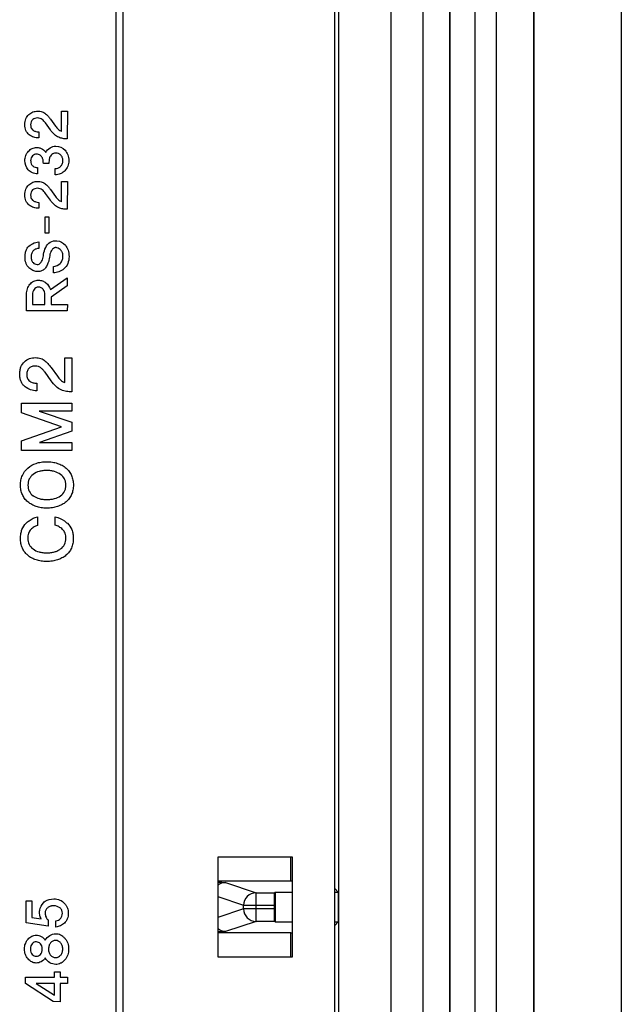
# Model space of a CAD drawing. Header units: millimetres. Extents: x 0 to 1189, y 0 to 841.
# Tile 41 of 50: x 1091 to 1115, y 490 to 529. Entities that reach past the tile are written whole.
import ezdxf

# ---------------------------------------------------------------- set-up
doc = ezdxf.new("R2010")
doc.units = ezdxf.units.MM
doc.header["$LTSCALE"] = 65.395
doc.layers.add('FRONT_CASE_15_DM-SHAPE', color=7, linetype='CONTINUOUS')
doc.layers.add('REAR_CASE-PC_15-SHAPE', color=7, linetype='CONTINUOUS')

msp = doc.modelspace()

# ---------------------------------------------------------------- linework, layer by layer
at = {"layer": 'FRONT_CASE_15_DM-SHAPE', "color": 7, "linetype": 'Continuous'}
for p, q in [((1115.238, 682.546), (1115.238, 384.544)), ((1108.338, 675.145), (1108.338, 391.945)), ((1108.373, 391.91), (1108.373, 675.181)), ((1109.373, 391.91), (1109.373, 675.181)), ((1110.211, 675.119), (1110.211, 391.971)), ((1111.711, 675.119), (1111.711, 391.971)), ((1111.738, 391.944), (1111.738, 675.146)), ((1107.29, 396.984), (1107.29, 670.106)), ((1106.006, 398.268), (1106.006, 668.822)), ((1103.904, 474.545), (1103.904, 590.545)), ((1101.967, 494.582), (1101.967, 495.545)), ((1101.967, 494.582), (1099.038, 494.582)), ((1099.347, 494.529), (1100.577, 494.119)), ((1099.038, 493.966), (1100.078, 493.619)), ((1100.577, 494.119), (1101.312, 494.119)), ((1100.577, 492.971), (1100.577, 494.119)), ((1101.338, 494.145), (1101.312, 494.119)), ((1101.338, 494.145), (1102.038, 494.145)), ((1101.338, 494.145), (1101.338, 492.945)), ((1103.738, 494.285), (1103.877, 494.145)), ((1103.738, 494.145), (1103.877, 494.145)), ((1103.877, 494.145), (1103.877, 492.945)), ((1100.078, 493.619), (1101.303, 493.619)), ((1100.078, 493.471), (1100.078, 493.619)), ((1101.303, 493.619), (1101.303, 493.471)), ((1100.078, 493.471), (1099.038, 493.125)), ((1101.303, 493.471), (1100.078, 493.471)), ((1100.577, 492.971), (1099.347, 492.561)), ((1101.312, 492.971), (1100.577, 492.971)), ((1101.338, 492.945), (1101.312, 492.971)), ((1101.338, 492.945), (1102.038, 492.945)), ((1103.738, 492.945), (1103.877, 492.945)), ((1103.877, 492.945), (1103.738, 492.805)), ((1101.967, 492.508), (1099.038, 492.508)), ((1101.967, 491.545), (1101.967, 492.508))]:
    msp.add_line(p, q, dxfattribs=at)
for centre, start, end in [((1100.578, 493.619), 90.0981, 179.9718), ((1100.578, 493.471), 180.0282, 269.9019)]:
    msp.add_arc(centre, 0.5, start, end, dxfattribs=at)
for centre, major_axis, start_param, end_param in [((1101.967, 494.556), (1.5, 0), 1.523423, 1.570796), ((1101.312, 493.619), (0, 0.5), 0.017453, 1.570796), ((1101.312, 493.471), (0, 0.5), -4.712389, -3.159046), ((1101.967, 492.535), (1.5, 0), -1.570796, -1.523423)]:
    msp.add_ellipse(centre, major_axis=major_axis, ratio=0.017455, start_param=start_param, end_param=end_param, dxfattribs=at)
for points in [[(1099.347, 494.529), (1099.238, 494.529), (1099.123, 494.489), (1099.038, 494.421)], [(1099.347, 492.561), (1099.238, 492.561), (1099.123, 492.601), (1099.038, 492.669)]]:
    msp.add_open_spline(points, degree=3, dxfattribs=at)
for points, knots in [([(1099.039, 494.543), (1099.08, 494.542), (1099.152, 494.54), (1099.246, 494.538), (1099.307, 494.533), (1099.338, 494.532), (1099.347, 494.529)], [0, 0, 0, 0, 0.400517, 0.704804, 0.906051, 1, 1, 1, 1]), ([(1099.347, 492.561), (1099.338, 492.558), (1099.307, 492.557), (1099.246, 492.552), (1099.153, 492.55), (1099.08, 492.548), (1099.039, 492.547)], [0, 0, 0, 0, 0.093968, 0.295205, 0.599478, 1, 1, 1, 1])]:
    msp.add_open_spline(points, degree=3, knots=knots, dxfattribs=at)
at = {"layer": 'REAR_CASE-PC_15-SHAPE', "color": 7, "linetype": 'Continuous'}
for p, q in [((1103.738, 398.545), (1103.738, 668.545)), ((1094.954, 650.701), (1094.954, 416.389)), ((1095.238, 416.389), (1095.238, 650.701)), ((1092.324, 525.187), (1092.526, 524.906)), ((1092.77, 525.505), (1093.002, 525.505)), ((1092.772, 524.699), (1092.77, 525.505)), ((1093.002, 525.505), (1092.996, 524.394)), ((1092.32, 524.762), (1092.125, 525.035)), ((1091.851, 524.676), (1091.851, 524.434)), ((1091.807, 523.243), (1091.807, 522.998)), ((1092.262, 523.404), (1092.038, 523.404)), ((1092.506, 522.956), (1092.506, 523.202)), ((1092.77, 522.68), (1093.002, 522.68)), ((1092.772, 521.873), (1092.77, 522.68)), ((1093.002, 522.68), (1092.996, 521.568)), ((1092.32, 521.936), (1092.125, 522.209)), ((1092.324, 522.361), (1092.526, 522.081)), ((1091.851, 521.848), (1091.851, 521.608)), ((1092.11, 521.27), (1092.26, 521.27)), ((1092.11, 520.611), (1092.11, 521.27)), ((1092.26, 521.27), (1092.26, 520.611)), ((1092.26, 520.611), (1092.11, 520.611)), ((1091.861, 520.256), (1091.861, 519.994)), ((1092.439, 519.014), (1092.439, 519.276)), ((1092.32, 518.35), (1092.999, 518.82)), ((1092.999, 518.496), (1092.35, 518.04)), ((1092.999, 518.82), (1092.999, 518.496)), ((1091.361, 517.488), (1091.364, 518.158)), ((1091.603, 518.153), (1091.603, 517.75)), ((1092.102, 517.75), (1092.102, 518.139)), ((1091.603, 517.75), (1092.102, 517.75)), ((1092.35, 518.04), (1092.35, 517.75)), ((1092.35, 517.75), (1093.002, 517.75)), ((1093.002, 517.75), (1092.996, 517.488)), ((1092.996, 517.488), (1091.361, 517.488)), ((1092.901, 515.603), (1093.186, 515.603)), ((1092.903, 514.61), (1092.901, 515.603)), ((1093.186, 515.603), (1093.18, 514.234)), ((1092.347, 514.686), (1092.106, 515.022)), ((1092.353, 515.21), (1092.6, 514.865)), ((1091.771, 514.579), (1091.771, 514.281)), ((1091.16, 513.776), (1093.185, 513.776)), ((1091.164, 513.396), (1091.16, 513.776)), ((1093.185, 513.776), (1093.18, 513.463)), ((1092.761, 512.833), (1091.164, 513.396)), ((1093.18, 513.463), (1091.866, 513.461)), ((1091.866, 513.461), (1093.185, 513.013)), ((1093.185, 513.013), (1093.185, 512.654)), ((1091.164, 512.265), (1092.761, 512.833)), ((1093.185, 512.654), (1091.877, 512.209)), ((1091.16, 511.886), (1091.164, 512.265)), ((1091.877, 512.209), (1093.186, 512.209)), ((1093.186, 512.209), (1093.18, 511.886)), ((1093.18, 511.886), (1091.16, 511.886)), ((1091.797, 509.222), (1091.797, 508.874)), ((1092.514, 508.881), (1092.516, 509.22)), ((1102.038, 495.545), (1099.038, 495.545)), ((1099.038, 495.545), (1099.038, 491.545)), ((1102.038, 491.545), (1102.038, 495.545)), ((1091.348, 493.797), (1091.582, 493.797)), ((1091.348, 492.906), (1091.348, 493.797)), ((1091.582, 493.797), (1091.582, 493.127)), ((1092.231, 492.775), (1091.348, 492.906)), ((1091.582, 493.127), (1091.951, 493.07)), ((1092.232, 493.026), (1092.231, 492.775)), ((1092.543, 492.739), (1092.543, 492.986)), ((1099.038, 491.545), (1102.038, 491.545)), ((1092.483, 490.944), (1092.712, 490.944)), ((1092.486, 490.729), (1092.483, 490.944)), ((1092.712, 490.944), (1092.712, 490.729)), ((1091.323, 490.472), (1091.326, 490.729)), ((1092.434, 489.746), (1091.323, 490.472)), ((1091.326, 490.729), (1092.486, 490.729)), ((1092.486, 490.474), (1091.744, 490.474)), ((1091.744, 490.474), (1092.486, 490.003)), ((1092.486, 490.003), (1092.486, 490.474)), ((1092.712, 490.729), (1093.013, 490.729)), ((1093.007, 490.477), (1092.712, 490.474)), ((1092.712, 490.474), (1092.712, 489.743)), ((1093.013, 490.729), (1093.007, 490.477)), ((1092.712, 489.743), (1092.434, 489.746))]:
    msp.add_line(p, q, dxfattribs=at)
for points, knots in [([(1091.851, 524.434), (1091.784, 524.433), (1091.648, 524.455), (1091.461, 524.552), (1091.345, 524.697), (1091.304, 524.845), (1091.295, 524.969), (1091.303, 525.093), (1091.34, 525.239), (1091.403, 525.332), (1091.454, 525.378)], [0, 0, 0, 0, 0.153191, 0.309638, 0.472231, 0.559899, 0.657581, 0.755743, 0.843007, 1, 1, 1, 1]), ([(1091.454, 525.378), (1091.502, 525.421), (1091.616, 525.491), (1091.807, 525.52), (1091.988, 525.499), (1092.134, 525.412), (1092.236, 525.299), (1092.298, 525.224), (1092.324, 525.187)], [0, 0, 0, 0, 0.189618, 0.379265, 0.556853, 0.714831, 0.865542, 1, 1, 1, 1]), ([(1092.125, 525.035), (1092.086, 525.087), (1092.023, 525.162), (1091.91, 525.228), (1091.807, 525.243), (1091.702, 525.229), (1091.603, 525.179), (1091.538, 525.084), (1091.526, 524.982), (1091.532, 524.896), (1091.548, 524.837), (1091.567, 524.806), (1091.575, 524.795)], [0, 0, 0, 0, 0.191064, 0.285735, 0.382148, 0.494093, 0.596901, 0.701908, 0.821362, 0.893769, 0.957529, 1, 1, 1, 1]), ([(1091.575, 524.795), (1091.59, 524.774), (1091.637, 524.728), (1091.734, 524.689), (1091.812, 524.676), (1091.851, 524.676)], [0, 0, 0, 0, 0.242924, 0.623941, 1, 1, 1, 1]), ([(1092.526, 524.906), (1092.558, 524.864), (1092.628, 524.782), (1092.719, 524.716), (1092.772, 524.699)], [0, 0, 0, 0, 0.492724, 1, 1, 1, 1]), ([(1092.996, 524.394), (1092.938, 524.394), (1092.821, 524.406), (1092.642, 524.453), (1092.465, 524.573), (1092.369, 524.692), (1092.32, 524.762)], [0, 0, 0, 0, 0.218049, 0.436229, 0.682807, 1, 1, 1, 1]), ([(1091.807, 522.998), (1091.736, 522.997), (1091.594, 523.015), (1091.368, 523.181), (1091.274, 523.461), (1091.321, 523.731), (1091.431, 523.902), (1091.583, 524.026), (1091.708, 524.05), (1091.767, 524.052)], [0, 0, 0, 0, 0.134407, 0.259614, 0.511747, 0.640913, 0.768086, 0.888334, 1, 1, 1, 1]), ([(1091.767, 524.052), (1091.812, 524.053), (1091.895, 524.044), (1092.005, 523.995), (1092.082, 523.927), (1092.121, 523.875), (1092.135, 523.849)], [0, 0, 0, 0, 0.303486, 0.564719, 0.8005, 1, 1, 1, 1]), ([(1092.306, 524.037), (1092.374, 524.081), (1092.593, 524.147), (1092.888, 524.008), (1093.015, 523.792), (1093.052, 523.646), (1093.061, 523.528), (1093.052, 523.41), (1093.012, 523.264), (1092.919, 523.127), (1092.82, 523.049), (1092.776, 523.023)], [0, 0, 0, 0, 0.142061, 0.380086, 0.507371, 0.574041, 0.645265, 0.714995, 0.781019, 0.910524, 1, 1, 1, 1]), ([(1092.038, 523.404), (1092.038, 523.445), (1092.036, 523.507), (1092.02, 523.583), (1092, 523.639), (1091.965, 523.693), (1091.895, 523.761), (1091.79, 523.791), (1091.68, 523.774), (1091.6, 523.72), (1091.537, 523.634), (1091.528, 523.556), (1091.529, 523.514), (1091.529, 523.511)], [0, 0, 0, 0, 0.135082, 0.197291, 0.24841, 0.328713, 0.403275, 0.559818, 0.655872, 0.756668, 0.864498, 0.988319, 1, 1, 1, 1]), ([(1092.524, 523.829), (1092.499, 523.828), (1092.445, 523.82), (1092.351, 523.76), (1092.283, 523.65), (1092.267, 523.518), (1092.262, 523.442), (1092.262, 523.404)], [0, 0, 0, 0, 0.134473, 0.286091, 0.588787, 0.792633, 1, 1, 1, 1]), ([(1092.506, 523.202), (1092.543, 523.202), (1092.623, 523.217), (1092.728, 523.281), (1092.809, 523.388), (1092.826, 523.521), (1092.809, 523.65), (1092.743, 523.751), (1092.646, 523.813), (1092.568, 523.829), (1092.527, 523.829), (1092.524, 523.829)], [0, 0, 0, 0, 0.116566, 0.242111, 0.370585, 0.514327, 0.644061, 0.762383, 0.874789, 0.988959, 1, 1, 1, 1]), ([(1091.529, 523.511), (1091.529, 523.471), (1091.539, 523.395), (1091.607, 523.302), (1091.703, 523.254), (1091.772, 523.243), (1091.807, 523.243)], [0, 0, 0, 0, 0.271334, 0.51918, 0.760461, 1, 1, 1, 1]), ([(1092.776, 523.023), (1092.758, 523.012), (1092.673, 522.971), (1092.577, 522.955), (1092.506, 522.956)], [0, 0, 0, 0, 0.231746, 1, 1, 1, 1]), ([(1091.851, 521.608), (1091.784, 521.607), (1091.647, 521.629), (1091.462, 521.728), (1091.345, 521.872), (1091.304, 522.02), (1091.295, 522.144), (1091.303, 522.268), (1091.34, 522.413), (1091.403, 522.507), (1091.454, 522.553)], [0, 0, 0, 0, 0.153122, 0.309835, 0.47191, 0.559621, 0.657788, 0.755404, 0.842569, 1, 1, 1, 1]), ([(1091.454, 522.553), (1091.502, 522.596), (1091.616, 522.667), (1091.807, 522.696), (1091.988, 522.674), (1092.134, 522.586), (1092.236, 522.474), (1092.298, 522.399), (1092.324, 522.361)], [0, 0, 0, 0, 0.189784, 0.379305, 0.556861, 0.71506, 0.86584, 1, 1, 1, 1]), ([(1092.125, 522.209), (1092.106, 522.235), (1092.064, 522.285), (1091.996, 522.354), (1091.91, 522.402), (1091.807, 522.417), (1091.701, 522.404), (1091.604, 522.352), (1091.537, 522.259), (1091.524, 522.136), (1091.535, 522.033), (1091.567, 521.981), (1091.575, 521.97)], [0, 0, 0, 0, 0.09664, 0.192501, 0.28692, 0.383355, 0.495283, 0.598662, 0.702454, 0.821448, 0.95793, 1, 1, 1, 1]), ([(1092.526, 522.081), (1092.557, 522.038), (1092.628, 521.955), (1092.72, 521.891), (1092.772, 521.873)], [0, 0, 0, 0, 0.494884, 1, 1, 1, 1]), ([(1091.575, 521.97), (1091.59, 521.95), (1091.637, 521.904), (1091.734, 521.863), (1091.812, 521.849), (1091.851, 521.848)], [0, 0, 0, 0, 0.241065, 0.623741, 1, 1, 1, 1]), ([(1092.996, 521.568), (1092.938, 521.568), (1092.821, 521.58), (1092.642, 521.629), (1092.465, 521.748), (1092.37, 521.867), (1092.32, 521.936)], [0, 0, 0, 0, 0.218278, 0.437054, 0.683496, 1, 1, 1, 1]), ([(1092.529, 520.03), (1092.521, 520.03), (1092.488, 520.027), (1092.435, 520.001), (1092.384, 519.943), (1092.337, 519.864), (1092.3, 519.763), (1092.285, 519.644), (1092.268, 519.52), (1092.221, 519.387), (1092.157, 519.255), (1092.061, 519.14), (1091.93, 519.07), (1091.775, 519.06), (1091.604, 519.101), (1091.477, 519.197), (1091.387, 519.301), (1091.339, 519.406), (1091.31, 519.527), (1091.303, 519.657), (1091.308, 519.745), (1091.313, 519.786)], [0, 0, 0, 0, 0.011, 0.041685, 0.073799, 0.110279, 0.160514, 0.212216, 0.266391, 0.322742, 0.394649, 0.455852, 0.514586, 0.581774, 0.654214, 0.737703, 0.784004, 0.832359, 0.885485, 0.945486, 1, 1, 1, 1]), ([(1091.313, 519.786), (1091.315, 519.797), (1091.323, 519.852), (1091.358, 519.983), (1091.441, 520.088), (1091.508, 520.131)], [0, 0, 0, 0, 0.077551, 0.413629, 1, 1, 1, 1]), ([(1091.508, 520.131), (1091.54, 520.152), (1091.648, 520.215), (1091.773, 520.259), (1091.861, 520.256)], [0, 0, 0, 0, 0.301371, 1, 1, 1, 1]), ([(1091.805, 519.353), (1091.826, 519.354), (1091.873, 519.363), (1091.93, 519.411), (1091.969, 519.475), (1092.005, 519.551), (1092.031, 519.648), (1092.056, 519.815), (1092.112, 520.041), (1092.238, 520.197), (1092.317, 520.249)], [0, 0, 0, 0, 0.057753, 0.127894, 0.199154, 0.266481, 0.360414, 0.475995, 0.737361, 1, 1, 1, 1]), ([(1092.317, 520.249), (1092.395, 520.298), (1092.629, 520.343), (1092.907, 520.181), (1093.052, 519.924), (1093.068, 519.759), (1093.068, 519.671)], [0, 0, 0, 0, 0.240303, 0.575615, 0.769286, 1, 1, 1, 1]), ([(1092.439, 519.276), (1092.54, 519.279), (1092.7, 519.341), (1092.808, 519.518), (1092.828, 519.668), (1092.816, 519.807), (1092.76, 519.919), (1092.677, 519.99), (1092.597, 520.023), (1092.546, 520.03), (1092.529, 520.03)], [0, 0, 0, 0, 0.271081, 0.402522, 0.539599, 0.668811, 0.771181, 0.86388, 0.954277, 1, 1, 1, 1]), ([(1091.861, 519.994), (1091.821, 519.993), (1091.74, 519.98), (1091.632, 519.917), (1091.557, 519.804), (1091.543, 519.664), (1091.553, 519.529), (1091.615, 519.427), (1091.695, 519.368), (1091.763, 519.353), (1091.798, 519.352), (1091.805, 519.353)], [0, 0, 0, 0, 0.125693, 0.248387, 0.377158, 0.531886, 0.676938, 0.790032, 0.890557, 0.978118, 1, 1, 1, 1]), ([(1093.068, 519.671), (1093.068, 519.575), (1093.043, 519.388), (1092.904, 519.201), (1092.766, 519.108), (1092.627, 519.038), (1092.513, 519.015), (1092.439, 519.014)], [0, 0, 0, 0, 0.286605, 0.538443, 0.663439, 0.780031, 1, 1, 1, 1]), ([(1091.364, 518.158), (1091.364, 518.232), (1091.383, 518.377), (1091.485, 518.563), (1091.645, 518.695), (1091.832, 518.731), (1092.006, 518.703), (1092.192, 518.592), (1092.289, 518.451), (1092.32, 518.35)], [0, 0, 0, 0, 0.151485, 0.293829, 0.427554, 0.562353, 0.672214, 0.782662, 1, 1, 1, 1]), ([(1092.037, 518.347), (1092.016, 518.376), (1091.958, 518.428), (1091.846, 518.447), (1091.737, 518.429), (1091.657, 518.356), (1091.612, 518.26), (1091.603, 518.189), (1091.603, 518.153)], [0, 0, 0, 0, 0.16765, 0.345333, 0.512944, 0.668182, 0.830577, 1, 1, 1, 1]), ([(1091.771, 514.281), (1091.688, 514.28), (1091.519, 514.307), (1091.33, 514.412), (1091.204, 514.532), (1091.136, 514.65), (1091.096, 514.789), (1091.085, 514.942), (1091.096, 515.095), (1091.14, 515.275), (1091.216, 515.39), (1091.28, 515.445)], [0, 0, 0, 0, 0.153378, 0.310727, 0.392059, 0.473673, 0.560956, 0.6583, 0.756309, 0.843546, 1, 1, 1, 1]), ([(1091.28, 515.445), (1091.34, 515.498), (1091.479, 515.585), (1091.715, 515.622), (1091.904, 515.597), (1092.035, 515.539), (1092.137, 515.458), (1092.244, 515.349), (1092.32, 515.256), (1092.353, 515.21)], [0, 0, 0, 0, 0.18986, 0.378967, 0.556177, 0.636478, 0.715505, 0.865833, 1, 1, 1, 1]), ([(1092.106, 515.022), (1092.083, 515.055), (1092.031, 515.117), (1091.945, 515.199), (1091.841, 515.262), (1091.715, 515.278), (1091.585, 515.262), (1091.464, 515.199), (1091.399, 515.105), (1091.375, 515.015), (1091.37, 514.935), (1091.376, 514.852), (1091.397, 514.781), (1091.42, 514.743), (1091.43, 514.729)], [0, 0, 0, 0, 0.09685, 0.193001, 0.286838, 0.382686, 0.494823, 0.598344, 0.702, 0.758712, 0.822072, 0.893768, 0.957443, 1, 1, 1, 1]), ([(1091.43, 514.729), (1091.449, 514.704), (1091.507, 514.648), (1091.626, 514.596), (1091.722, 514.58), (1091.771, 514.579)], [0, 0, 0, 0, 0.243741, 0.620782, 1, 1, 1, 1]), ([(1093.18, 514.234), (1093.108, 514.234), (1092.964, 514.249), (1092.743, 514.308), (1092.525, 514.455), (1092.407, 514.601), (1092.347, 514.686)], [0, 0, 0, 0, 0.218835, 0.438113, 0.684519, 1, 1, 1, 1]), ([(1092.6, 514.865), (1092.638, 514.812), (1092.725, 514.711), (1092.838, 514.63), (1092.903, 514.61)], [0, 0, 0, 0, 0.488237, 1, 1, 1, 1]), ([(1091.413, 511.174), (1091.511, 511.259), (1091.689, 511.359), (1091.956, 511.42), (1092.176, 511.434), (1092.396, 511.42), (1092.604, 511.373), (1092.789, 511.292), (1092.951, 511.18), (1093.081, 511.041), (1093.176, 510.877), (1093.232, 510.691), (1093.249, 510.493), (1093.232, 510.295), (1093.177, 510.111), (1093.081, 509.949), (1092.995, 509.858), (1092.948, 509.818)], [0, 0, 0, 0, 0.122083, 0.187243, 0.25788, 0.329161, 0.395157, 0.457802, 0.51936, 0.579126, 0.637268, 0.696782, 0.760489, 0.82415, 0.88328, 0.940845, 1, 1, 1, 1]), ([(1092.948, 509.818), (1092.898, 509.776), (1092.789, 509.703), (1092.603, 509.624), (1092.396, 509.577), (1092.176, 509.563), (1091.956, 509.577), (1091.752, 509.624), (1091.569, 509.703), (1091.41, 509.811), (1091.281, 509.949), (1091.188, 510.111), (1091.133, 510.295), (1091.117, 510.493), (1091.133, 510.691), (1091.205, 510.936), (1091.321, 511.092), (1091.413, 511.174)], [0, 0, 0, 0, 0.061239, 0.123873, 0.190031, 0.26155, 0.332423, 0.397741, 0.459528, 0.520081, 0.578929, 0.636456, 0.695716, 0.759588, 0.823505, 0.883151, 1, 1, 1, 1]), ([(1092.729, 510.921), (1092.656, 510.975), (1092.524, 511.035), (1092.333, 511.072), (1092.176, 511.081), (1092.019, 511.072), (1091.83, 511.035), (1091.626, 510.942), (1091.48, 510.778), (1091.427, 510.62), (1091.415, 510.492), (1091.427, 510.364), (1091.479, 510.206), (1091.571, 510.104), (1091.645, 510.052), (1091.653, 510.047)], [0, 0, 0, 0, 0.125431, 0.19385, 0.26807, 0.341659, 0.409224, 0.532875, 0.644001, 0.699596, 0.759339, 0.819685, 0.875474, 0.986224, 1, 1, 1, 1]), ([(1091.653, 510.047), (1091.719, 510.002), (1091.84, 509.952), (1092.019, 509.917), (1092.176, 509.909), (1092.333, 509.918), (1092.524, 509.953), (1092.731, 510.044), (1092.884, 510.205), (1092.938, 510.364), (1092.95, 510.492), (1092.938, 510.62), (1092.884, 510.779), (1092.796, 510.874), (1092.729, 510.921)], [0, 0, 0, 0, 0.112216, 0.181434, 0.256907, 0.333029, 0.403123, 0.531065, 0.646492, 0.703845, 0.765751, 0.827039, 0.884193, 1, 1, 1, 1]), ([(1091.385, 507.698), (1091.349, 507.731), (1091.274, 507.813), (1091.187, 507.965), (1091.133, 508.15), (1091.118, 508.346), (1091.131, 508.537), (1091.184, 508.756), (1091.276, 508.897), (1091.352, 508.966)], [0, 0, 0, 0, 0.105578, 0.235714, 0.371088, 0.517941, 0.655627, 0.778517, 1, 1, 1, 1]), ([(1091.352, 508.966), (1091.389, 508.999), (1091.52, 509.11), (1091.677, 509.197), (1091.797, 509.222)], [0, 0, 0, 0, 0.287125, 1, 1, 1, 1]), ([(1093.002, 508.957), (1093.08, 508.889), (1093.176, 508.75), (1093.232, 508.533), (1093.245, 508.345), (1093.23, 508.15), (1093.174, 507.964), (1093.08, 507.802), (1092.948, 507.667), (1092.788, 507.559), (1092.603, 507.481), (1092.396, 507.435), (1092.175, 507.421), (1091.956, 507.435), (1091.75, 507.48), (1091.567, 507.558), (1091.451, 507.639), (1091.394, 507.69), (1091.385, 507.698)], [0, 0, 0, 0, 0.100116, 0.154552, 0.215004, 0.28095, 0.341827, 0.400503, 0.46015, 0.522083, 0.585482, 0.652575, 0.725237, 0.797659, 0.864244, 0.926955, 0.988126, 1, 1, 1, 1]), ([(1092.516, 509.22), (1092.647, 509.191), (1092.82, 509.107), (1092.964, 508.991), (1093.002, 508.957)], [0, 0, 0, 0, 0.725247, 1, 1, 1, 1]), ([(1091.797, 508.874), (1091.75, 508.86), (1091.658, 508.814), (1091.527, 508.717), (1091.428, 508.555), (1091.415, 508.422), (1091.415, 508.351)], [0, 0, 0, 0, 0.210527, 0.440438, 0.691701, 1, 1, 1, 1]), ([(1092.946, 508.351), (1092.946, 508.422), (1092.931, 508.558), (1092.817, 508.719), (1092.673, 508.821), (1092.567, 508.867), (1092.514, 508.881)], [0, 0, 0, 0, 0.288425, 0.537523, 0.776218, 1, 1, 1, 1]), ([(1091.415, 508.351), (1091.415, 508.268), (1091.446, 508.101), (1091.62, 507.905), (1091.825, 507.813), (1092.016, 507.776), (1092.175, 507.768), (1092.335, 507.776), (1092.484, 507.805), (1092.617, 507.854), (1092.766, 507.941), (1092.915, 508.099), (1092.946, 508.268), (1092.946, 508.351)], [0, 0, 0, 0, 0.114981, 0.22676, 0.351789, 0.421479, 0.497976, 0.574457, 0.644516, 0.709599, 0.77146, 0.884968, 1, 1, 1, 1]), ([(1091.951, 493.07), (1091.921, 493.12), (1091.893, 493.209), (1091.886, 493.328), (1091.891, 493.501), (1091.971, 493.63), (1092.04, 493.717)], [0, 0, 0, 0, 0.25425, 0.389306, 0.518953, 1, 1, 1, 1]), ([(1092.04, 493.717), (1092.061, 493.743), (1092.174, 493.847), (1092.339, 493.871), (1092.457, 493.871)], [0, 0, 0, 0, 0.219562, 1, 1, 1, 1]), ([(1092.368, 493.589), (1092.353, 493.586), (1092.297, 493.572), (1092.209, 493.527), (1092.125, 493.429), (1092.106, 493.315), (1092.116, 493.216), (1092.148, 493.117), (1092.194, 493.053), (1092.232, 493.026)], [0, 0, 0, 0, 0.063376, 0.236055, 0.401419, 0.57136, 0.694546, 0.808057, 1, 1, 1, 1]), ([(1092.543, 492.986), (1092.61, 492.997), (1092.712, 493.051), (1092.791, 493.177), (1092.809, 493.296), (1092.788, 493.418), (1092.682, 493.554), (1092.516, 493.602), (1092.399, 493.594), (1092.368, 493.589)], [0, 0, 0, 0, 0.199651, 0.307314, 0.425609, 0.54165, 0.657061, 0.909496, 1, 1, 1, 1]), ([(1092.457, 493.871), (1092.54, 493.871), (1092.703, 493.849), (1092.867, 493.726), (1092.954, 493.604), (1093.02, 493.478), (1093.046, 493.332), (1093.033, 493.186), (1092.996, 493.043), (1092.894, 492.897), (1092.729, 492.784), (1092.604, 492.746), (1092.543, 492.739)], [0, 0, 0, 0, 0.143999, 0.276934, 0.342187, 0.403714, 0.522949, 0.593107, 0.657315, 0.777613, 0.89269, 1, 1, 1, 1]), ([(1091.38, 492.198), (1091.393, 492.217), (1091.446, 492.288), (1091.563, 492.388), (1091.76, 492.436), (1091.962, 492.377), (1092.072, 492.278), (1092.111, 492.217)], [0, 0, 0, 0, 0.080813, 0.305265, 0.513106, 0.749563, 1, 1, 1, 1]), ([(1092.299, 492.406), (1092.368, 492.449), (1092.519, 492.496), (1092.705, 492.452), (1092.823, 492.374), (1092.901, 492.294), (1092.969, 492.2), (1093.036, 492.057), (1093.066, 491.858), (1093.036, 491.659), (1092.969, 491.515), (1092.886, 491.398), (1092.806, 491.328), (1092.75, 491.296)], [0, 0, 0, 0, 0.135957, 0.247934, 0.305875, 0.368812, 0.433815, 0.497761, 0.629559, 0.762889, 0.82706, 0.892308, 1, 1, 1, 1]), ([(1092.114, 491.499), (1092.073, 491.437), (1091.963, 491.337), (1091.76, 491.28), (1091.563, 491.327), (1091.411, 491.458), (1091.302, 491.641), (1091.271, 491.858), (1091.299, 492.052), (1091.354, 492.159), (1091.38, 492.198)], [0, 0, 0, 0, 0.138995, 0.268634, 0.382647, 0.505914, 0.637883, 0.775747, 0.911953, 1, 1, 1, 1]), ([(1091.922, 492.074), (1091.883, 492.117), (1091.789, 492.16), (1091.666, 492.134), (1091.583, 492.077), (1091.53, 491.978), (1091.519, 491.856), (1091.529, 491.735), (1091.566, 491.662), (1091.591, 491.637)], [0, 0, 0, 0, 0.211237, 0.325099, 0.440283, 0.565983, 0.715623, 0.87439, 1, 1, 1, 1]), ([(1091.591, 491.637), (1091.612, 491.614), (1091.668, 491.58), (1091.788, 491.557), (1091.918, 491.609), (1091.985, 491.735), (1091.995, 491.857), (1091.984, 491.978), (1091.946, 492.048), (1091.922, 492.074)], [0, 0, 0, 0, 0.11289, 0.226968, 0.436476, 0.563221, 0.722775, 0.873165, 1, 1, 1, 1]), ([(1092.73, 492.11), (1092.704, 492.139), (1092.644, 492.188), (1092.493, 492.221), (1092.336, 492.146), (1092.257, 491.997), (1092.242, 491.858), (1092.256, 491.719), (1092.301, 491.637), (1092.328, 491.606)], [0, 0, 0, 0, 0.118111, 0.228063, 0.454883, 0.581684, 0.726367, 0.873769, 1, 1, 1, 1]), ([(1092.328, 491.606), (1092.378, 491.551), (1092.531, 491.475), (1092.722, 491.573), (1092.805, 491.718), (1092.821, 491.858), (1092.804, 491.998), (1092.759, 492.079), (1092.73, 492.11)], [0, 0, 0, 0, 0.227199, 0.44995, 0.577853, 0.726055, 0.87153, 1, 1, 1, 1]), ([(1092.75, 491.296), (1092.743, 491.293), (1092.677, 491.258), (1092.519, 491.221), (1092.281, 491.294), (1092.16, 491.424), (1092.114, 491.499)], [0, 0, 0, 0, 0.029526, 0.304953, 0.638011, 1, 1, 1, 1])]:
    msp.add_open_spline(points, degree=3, knots=knots, dxfattribs=at)
for points in [[(1092.135, 523.849), (1092.176, 523.924), (1092.235, 523.991), (1092.306, 524.037)], [(1092.102, 518.139), (1092.102, 518.212), (1092.079, 518.288), (1092.037, 518.347)], [(1092.111, 492.217), (1092.158, 492.292), (1092.224, 492.358), (1092.299, 492.406)]]:
    msp.add_open_spline(points, degree=3, dxfattribs=at)

doc.saveas('drawing.dxf')
